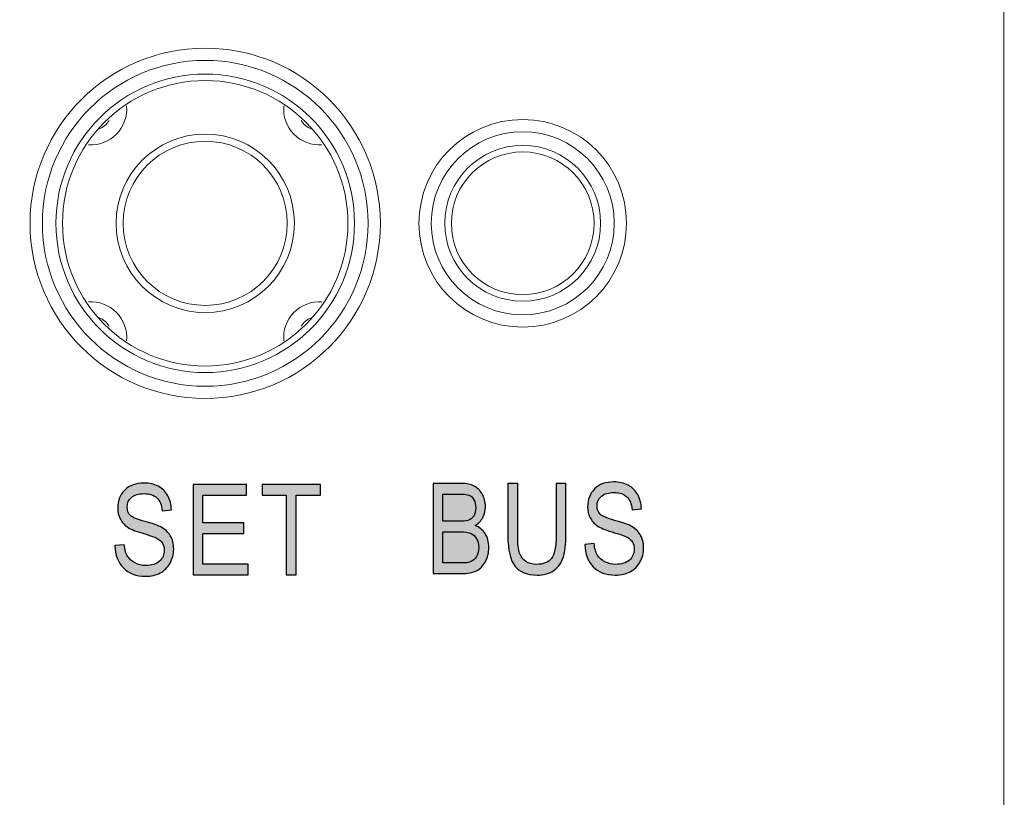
# Model space of a CAD drawing. Header units: millimetres. Extents: x -296 to 295, y -209 to 209.
# Tile 67 of 146: x -230 to -216, y 135 to 145. Entities that reach past the tile are written whole.
import ezdxf

# ---------------------------------------------------------------- set-up
doc = ezdxf.new("R2010")
doc.units = ezdxf.units.MM
doc.header["$MEASUREMENT"] = 0
doc.layers.add('layer 1', color=7, linetype='Continuous')

msp = doc.modelspace()

# ---------------------------------------------------------------- hatches: boundary and pattern name
at = {"layer": 'layer 1'}
h = msp.add_hatch(color=8, dxfattribs=at)
edge = h.paths.add_edge_path()
edge.add_spline(control_points=[(-228.5196, 138.1053), (-228.5196, 138.1053), (-228.3891, 138.1176), (-228.3891, 138.1176), (-228.3823, 138.0482), (-228.3668, 137.9941), (-228.3424, 137.9553), (-228.318, 137.9165), (-228.2833, 137.8854), (-228.238, 137.8618), (-228.1927, 137.8383), (-228.1416, 137.8266), (-228.0851, 137.8266), (-228.0037, 137.8266), (-227.9405, 137.8466), (-227.8955, 137.8862), (-227.8505, 137.9262), (-227.8282, 137.978), (-227.8282, 138.0415), (-227.8282, 138.0788), (-227.8364, 138.1111), (-227.8529, 138.1391), (-227.8691, 138.1667), (-227.8937, 138.1896), (-227.927, 138.2073), (-227.9599, 138.2252), (-228.0313, 138.2502), (-228.141, 138.2822), (-228.2386, 138.311), (-228.308, 138.3402), (-228.3494, 138.3693), (-228.3909, 138.3987), (-228.4232, 138.436), (-228.4461, 138.481), (-228.4694, 138.526), (-228.4808, 138.5771), (-228.4808, 138.6338), (-228.4808, 138.7361), (-228.4479, 138.8196), (-228.3818, 138.8846), (-228.3159, 138.9496), (-228.2268, 138.9819), (-228.1151, 138.9819), (-228.0381, 138.9819), (-227.9708, 138.9666), (-227.9131, 138.9364), (-227.8555, 138.9058), (-227.8108, 138.862), (-227.7788, 138.8052), (-227.747, 138.7485), (-227.73, 138.6815), (-227.7276, 138.6044), (-227.7276, 138.6044), (-227.8582, 138.5921), (-227.8582, 138.5921), (-227.8649, 138.6741), (-227.8896, 138.735), (-227.932, 138.7744), (-227.974, 138.8141), (-228.0334, 138.8338), (-228.1098, 138.8338), (-228.1874, 138.8338), (-228.2465, 138.8164), (-228.2874, 138.7817), (-228.3283, 138.747), (-228.3485, 138.7023), (-228.3485, 138.6474), (-228.3485, 138.5962), (-228.3335, 138.5565), (-228.3036, 138.5286), (-228.2739, 138.5004), (-228.2065, 138.4722), (-228.1019, 138.4436), (-227.9996, 138.416), (-227.9278, 138.3916), (-227.8864, 138.3713), (-227.8232, 138.3393), (-227.7756, 138.2972), (-227.7438, 138.2446), (-227.7118, 138.192), (-227.6959, 138.1294), (-227.6959, 138.0565), (-227.6959, 137.9841), (-227.7129, 137.9183), (-227.7468, 137.8589), (-227.7806, 137.7992), (-227.8267, 137.7542), (-227.8849, 137.7231), (-227.9431, 137.6922), (-228.0131, 137.6766), (-228.0954, 137.6766), (-228.2233, 137.6766), (-228.3253, 137.7151), (-228.4012, 137.7922), (-228.4773, 137.8692), (-228.5167, 137.9736), (-228.5196, 138.1053)], knot_values=[0, 0, 0, 0, 0.03125, 0.03125, 0.03125, 0.0625, 0.0625, 0.0625, 0.09375, 0.09375, 0.09375, 0.125, 0.125, 0.125, 0.15625, 0.15625, 0.15625, 0.1875, 0.1875, 0.1875, 0.21875, 0.21875, 0.21875, 0.25, 0.25, 0.25, 0.28125, 0.28125, 0.28125, 0.3125, 0.3125, 0.3125, 0.34375, 0.34375, 0.34375, 0.375, 0.375, 0.375, 0.40625, 0.40625, 0.40625, 0.4375, 0.4375, 0.4375, 0.46875, 0.46875, 0.46875, 0.5, 0.5, 0.5, 0.53125, 0.53125, 0.53125, 0.5625, 0.5625, 0.5625, 0.59375, 0.59375, 0.59375, 0.625, 0.625, 0.625, 0.65625, 0.65625, 0.65625, 0.6875, 0.6875, 0.6875, 0.71875, 0.71875, 0.71875, 0.75, 0.75, 0.75, 0.78125, 0.78125, 0.78125, 0.8125, 0.8125, 0.8125, 0.84375, 0.84375, 0.84375, 0.875, 0.875, 0.875, 0.90625, 0.90625, 0.90625, 0.9375, 0.9375, 0.9375, 0.96875, 0.96875, 0.96875, 1, 1, 1, 1], degree=3, periodic=1)
h = msp.add_hatch(color=8, dxfattribs=at)
edge = h.paths.add_edge_path()
edge.add_spline(control_points=[(-227.4252, 137.6978), (-227.4252, 137.6978), (-227.4252, 138.9608), (-227.4252, 138.9608), (-227.4252, 138.9608), (-226.6774, 138.9608), (-226.6774, 138.9608), (-226.6774, 138.9608), (-226.6774, 138.8126), (-226.6774, 138.8126), (-226.6774, 138.8126), (-227.2877, 138.8126), (-227.2877, 138.8126), (-227.2877, 138.8126), (-227.2877, 138.4245), (-227.2877, 138.4245), (-227.2877, 138.4245), (-226.7144, 138.4245), (-226.7144, 138.4245), (-226.7144, 138.4245), (-226.7144, 138.2764), (-226.7144, 138.2764), (-226.7144, 138.2764), (-227.2877, 138.2764), (-227.2877, 138.2764), (-227.2877, 138.2764), (-227.2877, 137.846), (-227.2877, 137.846), (-227.2877, 137.846), (-226.6527, 137.846), (-226.6527, 137.846), (-226.6527, 137.846), (-226.6527, 137.6978), (-226.6527, 137.6978), (-226.6527, 137.6978), (-227.4252, 137.6978), (-227.4252, 137.6978)], knot_values=[0, 0, 0, 0, 0.0833333, 0.0833333, 0.0833333, 0.1666667, 0.1666667, 0.1666667, 0.25, 0.25, 0.25, 0.3333333, 0.3333333, 0.3333333, 0.4166667, 0.4166667, 0.4166667, 0.5, 0.5, 0.5, 0.5833333, 0.5833333, 0.5833333, 0.6666667, 0.6666667, 0.6666667, 0.75, 0.75, 0.75, 0.8333333, 0.8333333, 0.8333333, 0.9166667, 0.9166667, 0.9166667, 1, 1, 1, 1], degree=3, periodic=1)
h = msp.add_hatch(color=8, dxfattribs=at)
edge = h.paths.add_edge_path()
edge.add_spline(control_points=[(-226.1174, 137.6978), (-226.1174, 137.6978), (-226.1174, 138.8126), (-226.1174, 138.8126), (-226.1174, 138.8126), (-226.4579, 138.8126), (-226.4579, 138.8126), (-226.4579, 138.8126), (-226.4579, 138.9608), (-226.4579, 138.9608), (-226.4579, 138.9608), (-225.6376, 138.9608), (-225.6376, 138.9608), (-225.6376, 138.9608), (-225.6376, 138.8126), (-225.6376, 138.8126), (-225.6376, 138.8126), (-225.9798, 138.8126), (-225.9798, 138.8126), (-225.9798, 138.8126), (-225.9798, 137.6978), (-225.9798, 137.6978), (-225.9798, 137.6978), (-226.1174, 137.6978), (-226.1174, 137.6978)], knot_values=[0, 0, 0, 0, 0.125, 0.125, 0.125, 0.25, 0.25, 0.25, 0.375, 0.375, 0.375, 0.5, 0.5, 0.5, 0.625, 0.625, 0.625, 0.75, 0.75, 0.75, 0.875, 0.875, 0.875, 1, 1, 1, 1], degree=3, periodic=1)
h = msp.add_hatch(color=8, dxfattribs=at)
edge = h.paths.add_edge_path()
edge.add_spline(control_points=[(-224.0609, 137.7137), (-224.0609, 137.7137), (-224.0609, 138.9767), (-224.0609, 138.9767), (-224.0609, 138.9767), (-223.6717, 138.9767), (-223.6717, 138.9767), (-223.5926, 138.9767), (-223.5303, 138.9646), (-223.4841, 138.9402), (-223.4382, 138.9158), (-223.4006, 138.8779), (-223.3712, 138.8261), (-223.3418, 138.7744), (-223.3271, 138.7174), (-223.3271, 138.655), (-223.3271, 138.5971), (-223.3398, 138.5448), (-223.365, 138.4983), (-223.3906, 138.4519), (-223.4262, 138.4149), (-223.4723, 138.3866), (-223.4127, 138.3649), (-223.3656, 138.3275), (-223.3312, 138.2749), (-223.2968, 138.2223), (-223.2795, 138.1573), (-223.2795, 138.0803), (-223.2795, 138.0039), (-223.2951, 137.9368), (-223.3265, 137.8789), (-223.3577, 137.821), (-223.3994, 137.7793), (-223.4515, 137.7531), (-223.5038, 137.7269), (-223.5755, 137.7137), (-223.6667, 137.7137), (-223.6667, 137.7137), (-224.0609, 137.7137), (-224.0609, 137.7137)], knot_values=[0, 0, 0, 0, 0.0769231, 0.0769231, 0.0769231, 0.1538462, 0.1538462, 0.1538462, 0.2307692, 0.2307692, 0.2307692, 0.3076923, 0.3076923, 0.3076923, 0.3846154, 0.3846154, 0.3846154, 0.4615385, 0.4615385, 0.4615385, 0.5384615, 0.5384615, 0.5384615, 0.6153846, 0.6153846, 0.6153846, 0.6923077, 0.6923077, 0.6923077, 0.7692308, 0.7692308, 0.7692308, 0.8461538, 0.8461538, 0.8461538, 0.9230769, 0.9230769, 0.9230769, 1, 1, 1, 1], degree=3, periodic=1)
h = msp.add_hatch(color=8, dxfattribs=at)
edge = h.paths.add_edge_path()
edge.add_spline(control_points=[(-222.3368, 138.9767), (-222.3368, 138.9767), (-222.1992, 138.9767), (-222.1992, 138.9767), (-222.1992, 138.9767), (-222.1992, 138.2473), (-222.1992, 138.2473), (-222.1992, 138.125), (-222.211, 138.0244), (-222.2348, 137.9462), (-222.2586, 137.8677), (-222.3018, 137.806), (-222.3647, 137.7604), (-222.4273, 137.7152), (-222.5073, 137.6925), (-222.604, 137.6925), (-222.7404, 137.6925), (-222.8425, 137.7334), (-222.9104, 137.8148), (-222.9783, 137.8963), (-223.0124, 138.0406), (-223.0124, 138.2473), (-223.0124, 138.2473), (-223.0124, 138.9767), (-223.0124, 138.9767), (-223.0124, 138.9767), (-222.8748, 138.9767), (-222.8748, 138.9767), (-222.8748, 138.9767), (-222.8748, 138.2476), (-222.8748, 138.2476), (-222.8748, 138.1332), (-222.866, 138.0503), (-222.8483, 137.9995), (-222.8304, 137.9483), (-222.8013, 137.9092), (-222.761, 137.8824), (-222.7207, 137.8557), (-222.6716, 137.8425), (-222.614, 137.8425), (-222.5167, 137.8425), (-222.4462, 137.8701), (-222.4024, 137.9251), (-222.3586, 137.9803), (-222.3368, 138.0879), (-222.3368, 138.2476), (-222.3368, 138.2476), (-222.3368, 138.9767), (-222.3368, 138.9767)], knot_values=[0, 0, 0, 0, 0.0625, 0.0625, 0.0625, 0.125, 0.125, 0.125, 0.1875, 0.1875, 0.1875, 0.25, 0.25, 0.25, 0.3125, 0.3125, 0.3125, 0.375, 0.375, 0.375, 0.4375, 0.4375, 0.4375, 0.5, 0.5, 0.5, 0.5625, 0.5625, 0.5625, 0.625, 0.625, 0.625, 0.6875, 0.6875, 0.6875, 0.75, 0.75, 0.75, 0.8125, 0.8125, 0.8125, 0.875, 0.875, 0.875, 0.9375, 0.9375, 0.9375, 1, 1, 1, 1], degree=3, periodic=1)
h = msp.add_hatch(color=8, dxfattribs=at)
edge = h.paths.add_edge_path()
edge.add_spline(control_points=[(-221.9339, 138.1212), (-221.9339, 138.1212), (-221.8034, 138.1335), (-221.8034, 138.1335), (-221.7966, 138.0641), (-221.7811, 138.01), (-221.7567, 137.9712), (-221.7323, 137.9324), (-221.6976, 137.9013), (-221.6523, 137.8777), (-221.607, 137.8542), (-221.5559, 137.8425), (-221.4994, 137.8425), (-221.418, 137.8425), (-221.3548, 137.8625), (-221.3098, 137.9021), (-221.2648, 137.9421), (-221.2425, 137.9939), (-221.2425, 138.0574), (-221.2425, 138.0947), (-221.2507, 138.127), (-221.2672, 138.155), (-221.2834, 138.1826), (-221.308, 138.2055), (-221.3413, 138.2232), (-221.3742, 138.2411), (-221.4456, 138.2661), (-221.5553, 138.2981), (-221.6529, 138.3269), (-221.7223, 138.3561), (-221.7637, 138.3852), (-221.8052, 138.4146), (-221.8375, 138.4519), (-221.8604, 138.4969), (-221.8837, 138.5419), (-221.8951, 138.593), (-221.8951, 138.6497), (-221.8951, 138.752), (-221.8622, 138.8355), (-221.7961, 138.9005), (-221.7302, 138.9655), (-221.6411, 138.9978), (-221.5294, 138.9978), (-221.4524, 138.9978), (-221.3851, 138.9825), (-221.3274, 138.9523), (-221.2698, 138.9217), (-221.2251, 138.8779), (-221.1931, 138.8211), (-221.1613, 138.7644), (-221.1443, 138.6974), (-221.1419, 138.6203), (-221.1419, 138.6203), (-221.2725, 138.608), (-221.2725, 138.608), (-221.2792, 138.69), (-221.3039, 138.7509), (-221.3463, 138.7903), (-221.3883, 138.83), (-221.4477, 138.8497), (-221.5241, 138.8497), (-221.6017, 138.8497), (-221.6608, 138.8323), (-221.7017, 138.7976), (-221.7426, 138.7629), (-221.7628, 138.7182), (-221.7628, 138.6633), (-221.7628, 138.6121), (-221.7478, 138.5724), (-221.7179, 138.5445), (-221.6882, 138.5163), (-221.6208, 138.4881), (-221.5162, 138.4595), (-221.4139, 138.4319), (-221.3421, 138.4075), (-221.3007, 138.3872), (-221.2375, 138.3552), (-221.1899, 138.3131), (-221.1581, 138.2605), (-221.1261, 138.2079), (-221.1102, 138.1453), (-221.1102, 138.0724), (-221.1102, 138), (-221.1272, 137.9342), (-221.1611, 137.8748), (-221.1949, 137.8151), (-221.241, 137.7701), (-221.2992, 137.739), (-221.3574, 137.7081), (-221.4274, 137.6925), (-221.5097, 137.6925), (-221.6376, 137.6925), (-221.7396, 137.731), (-221.8155, 137.8081), (-221.8916, 137.8851), (-221.931, 137.9895), (-221.9339, 138.1212)], knot_values=[0, 0, 0, 0, 0.03125, 0.03125, 0.03125, 0.0625, 0.0625, 0.0625, 0.09375, 0.09375, 0.09375, 0.125, 0.125, 0.125, 0.15625, 0.15625, 0.15625, 0.1875, 0.1875, 0.1875, 0.21875, 0.21875, 0.21875, 0.25, 0.25, 0.25, 0.28125, 0.28125, 0.28125, 0.3125, 0.3125, 0.3125, 0.34375, 0.34375, 0.34375, 0.375, 0.375, 0.375, 0.40625, 0.40625, 0.40625, 0.4375, 0.4375, 0.4375, 0.46875, 0.46875, 0.46875, 0.5, 0.5, 0.5, 0.53125, 0.53125, 0.53125, 0.5625, 0.5625, 0.5625, 0.59375, 0.59375, 0.59375, 0.625, 0.625, 0.625, 0.65625, 0.65625, 0.65625, 0.6875, 0.6875, 0.6875, 0.71875, 0.71875, 0.71875, 0.75, 0.75, 0.75, 0.78125, 0.78125, 0.78125, 0.8125, 0.8125, 0.8125, 0.84375, 0.84375, 0.84375, 0.875, 0.875, 0.875, 0.90625, 0.90625, 0.90625, 0.9375, 0.9375, 0.9375, 0.96875, 0.96875, 0.96875, 1, 1, 1, 1], degree=3, periodic=1)
h = msp.add_hatch(color=8, dxfattribs=at)
edge = h.paths.add_edge_path()
edge.add_spline(control_points=[(-223.9233, 138.4457), (-223.9233, 138.4457), (-223.6993, 138.4457), (-223.6993, 138.4457), (-223.6405, 138.4457), (-223.5988, 138.4498), (-223.5741, 138.4578), (-223.5385, 138.4698), (-223.5112, 138.4901), (-223.4918, 138.5186), (-223.4726, 138.5471), (-223.4629, 138.5859), (-223.4629, 138.635), (-223.4629, 138.6803), (-223.4718, 138.7182), (-223.4891, 138.7485), (-223.5067, 138.7788), (-223.53, 138.7997), (-223.5591, 138.8111), (-223.5882, 138.8226), (-223.6402, 138.8285), (-223.7155, 138.8285), (-223.7155, 138.8285), (-223.9233, 138.8285), (-223.9233, 138.8285), (-223.9233, 138.8285), (-223.9233, 138.4457), (-223.9233, 138.4457)], knot_values=[0, 0, 0, 0, 0.1111111, 0.1111111, 0.1111111, 0.2222222, 0.2222222, 0.2222222, 0.3333333, 0.3333333, 0.3333333, 0.4444444, 0.4444444, 0.4444444, 0.5555556, 0.5555556, 0.5555556, 0.6666667, 0.6666667, 0.6666667, 0.7777778, 0.7777778, 0.7777778, 0.8888889, 0.8888889, 0.8888889, 1, 1, 1, 1], degree=3, periodic=1)
h = msp.add_hatch(color=8, dxfattribs=at)
edge = h.paths.add_edge_path()
edge.add_spline(control_points=[(-223.9233, 137.8619), (-223.9233, 137.8619), (-223.6658, 137.8619), (-223.6658, 137.8619), (-223.609, 137.8619), (-223.5673, 137.8672), (-223.5403, 137.8774), (-223.5012, 137.8924), (-223.4715, 137.9171), (-223.4512, 137.9512), (-223.4309, 137.9856), (-223.4206, 138.0289), (-223.4206, 138.0806), (-223.4206, 138.1285), (-223.4303, 138.1688), (-223.45, 138.202), (-223.4694, 138.2352), (-223.4956, 138.2593), (-223.5285, 138.2746), (-223.5617, 138.2899), (-223.6135, 138.2976), (-223.684, 138.2976), (-223.684, 138.2976), (-223.9233, 138.2976), (-223.9233, 138.2976), (-223.9233, 138.2976), (-223.9233, 137.8619), (-223.9233, 137.8619)], knot_values=[0, 0, 0, 0, 0.1111111, 0.1111111, 0.1111111, 0.2222222, 0.2222222, 0.2222222, 0.3333333, 0.3333333, 0.3333333, 0.4444444, 0.4444444, 0.4444444, 0.5555556, 0.5555556, 0.5555556, 0.6666667, 0.6666667, 0.6666667, 0.7777778, 0.7777778, 0.7777778, 0.8888889, 0.8888889, 0.8888889, 1, 1, 1, 1], degree=3, periodic=1)

# ---------------------------------------------------------------- linework, layer by layer
at = {"layer": 'layer 1', "color": 1, "lineweight": 0}
msp.add_open_spline([(295.3283, 209.2747), (295.3283, 209.2747), (295.3283, -208.9236), (295.3283, -208.9236), (295.3283, -208.9236), (-296.1944, -208.9236), (-296.1944, -208.9236), (-296.1944, -208.9236), (-296.1944, 209.2747), (-296.1944, 209.2747), (-296.1944, 209.2747), (295.3283, 209.2747), (295.3283, 209.2747)], degree=3, knots=[0, 0, 0, 0, 0.25, 0.25, 0.25, 0.5, 0.5, 0.5, 0.75, 0.75, 0.75, 1, 1, 1, 1], dxfattribs=at)
at = {"layer": 'layer 1', "color": 5, "lineweight": 0}
msp.add_open_spline([(-281.2487, 194.7284), (-281.2487, 194.7284), (-281.2487, -197.0649), (-281.2487, -197.0649), (-281.2487, -197.0649), (283.3586, -197.0649), (283.3586, -197.0649)], degree=3, knots=[0, 0, 0, 0, 0.5, 0.5, 0.5, 1, 1, 1, 1], dxfattribs=at)
at = {"layer": 'layer 1', "lineweight": 9}
msp.add_open_spline([(-216.0614, 161.0802), (-216.0614, 161.0802), (-216.0614, 124.43), (-216.0614, 124.43)], degree=3, dxfattribs=at)
at = {"layer": 'layer 1', "color": 8, "lineweight": 9}
for points, knots in [([(-224.7997, 142.6213), (-224.7997, 143.9769), (-225.8987, 145.0759), (-227.2543, 145.0759), (-228.6099, 145.0759), (-229.7089, 143.9769), (-229.7089, 142.6213), (-229.7089, 141.2657), (-228.6099, 140.1667), (-227.2543, 140.1667), (-225.8987, 140.1667), (-224.7998, 141.2657), (-224.7997, 142.6213)], [0, 0, 0, 0, 0.25, 0.25, 0.25, 0.5, 0.5, 0.5, 0.75, 0.75, 0.75, 1, 1, 1, 1]), ([(-224.9718, 142.6213), (-224.9718, 143.8819), (-225.9937, 144.9038), (-227.2543, 144.9038), (-228.5149, 144.9038), (-229.5368, 143.8819), (-229.5368, 142.6213), (-229.5368, 141.3607), (-228.5149, 140.3388), (-227.2543, 140.3388), (-225.9937, 140.3388), (-224.9718, 141.3607), (-224.9718, 142.6213)], [0, 0, 0, 0, 0.25, 0.25, 0.25, 0.5, 0.5, 0.5, 0.75, 0.75, 0.75, 1, 1, 1, 1]), ([(-225.1626, 142.6213), (-225.1626, 143.7765), (-226.0991, 144.713), (-227.2543, 144.713), (-228.4095, 144.713), (-229.346, 143.7765), (-229.346, 142.6213), (-229.346, 141.4661), (-228.4095, 140.5296), (-227.2543, 140.5296), (-226.0991, 140.5296), (-225.1626, 141.4661), (-225.1626, 142.6213)], [0, 0, 0, 0, 0.25, 0.25, 0.25, 0.5, 0.5, 0.5, 0.75, 0.75, 0.75, 1, 1, 1, 1]), ([(-225.2543, 142.6213), (-225.2543, 143.7259), (-226.1497, 144.6213), (-227.2543, 144.6213), (-228.3589, 144.6213), (-229.2543, 143.7259), (-229.2543, 142.6213), (-229.2543, 141.5167), (-228.3589, 140.6213), (-227.2543, 140.6213), (-226.1497, 140.6213), (-225.2543, 141.5167), (-225.2543, 142.6213)], [0, 0, 0, 0, 0.25, 0.25, 0.25, 0.5, 0.5, 0.5, 0.75, 0.75, 0.75, 1, 1, 1, 1]), ([(-228.891, 143.7227), (-228.7443, 143.7118), (-228.6003, 143.7662), (-228.4973, 143.8713), (-228.3943, 143.9763), (-228.3428, 144.1214), (-228.3565, 144.2679)], [0, 0, 0, 0, 0.5, 0.5, 0.5, 1, 1, 1, 1]), ([(-226.1521, 144.2679), (-226.1658, 144.1214), (-226.1143, 143.9763), (-226.0113, 143.8713), (-225.9083, 143.7662), (-225.7643, 143.7118), (-225.6176, 143.7227)], [0, 0, 0, 0, 0.5, 0.5, 0.5, 1, 1, 1, 1]), ([(-221.3497, 142.6213), (-221.3497, 143.4246), (-222.001, 144.0759), (-222.8043, 144.0759), (-223.6076, 144.0759), (-224.2589, 143.4246), (-224.2589, 142.6213), (-224.2589, 141.818), (-223.6076, 141.1667), (-222.8043, 141.1667), (-222.001, 141.1667), (-221.3497, 141.818), (-221.3497, 142.6213)], [0, 0, 0, 0, 0.25, 0.25, 0.25, 0.5, 0.5, 0.5, 0.75, 0.75, 0.75, 1, 1, 1, 1]), ([(-226.0043, 142.6213), (-226.0043, 143.3117), (-226.5639, 143.8713), (-227.2543, 143.8713), (-227.9447, 143.8713), (-228.5043, 143.3117), (-228.5043, 142.6213), (-228.5043, 141.9309), (-227.9447, 141.3713), (-227.2543, 141.3713), (-226.5639, 141.3713), (-226.0043, 141.9309), (-226.0043, 142.6213)], [0, 0, 0, 0, 0.25, 0.25, 0.25, 0.5, 0.5, 0.5, 0.75, 0.75, 0.75, 1, 1, 1, 1]), ([(-221.5218, 142.6213), (-221.5218, 143.3296), (-222.096, 143.9038), (-222.8043, 143.9038), (-223.5126, 143.9038), (-224.0868, 143.3296), (-224.0868, 142.6213), (-224.0868, 141.913), (-223.5126, 141.3388), (-222.8043, 141.3388), (-222.096, 141.3388), (-221.5218, 141.913), (-221.5218, 142.6213)], [0, 0, 0, 0, 0.25, 0.25, 0.25, 0.5, 0.5, 0.5, 0.75, 0.75, 0.75, 1, 1, 1, 1]), ([(-226.1043, 142.6213), (-226.1043, 143.2564), (-226.6192, 143.7713), (-227.2543, 143.7713), (-227.8894, 143.7713), (-228.4043, 143.2564), (-228.4043, 142.6213), (-228.4043, 141.9862), (-227.8894, 141.4713), (-227.2543, 141.4713), (-226.6192, 141.4713), (-226.1043, 141.9862), (-226.1043, 142.6213)], [0, 0, 0, 0, 0.25, 0.25, 0.25, 0.5, 0.5, 0.5, 0.75, 0.75, 0.75, 1, 1, 1, 1]), ([(-221.7126, 142.6213), (-221.7126, 143.2242), (-222.2014, 143.713), (-222.8043, 143.713), (-223.4072, 143.713), (-223.896, 143.2242), (-223.896, 142.6213), (-223.896, 142.0184), (-223.4073, 141.5296), (-222.8043, 141.5296), (-222.2014, 141.5296), (-221.7126, 142.0183), (-221.7126, 142.6213)], [0, 0, 0, 0, 0.25, 0.25, 0.25, 0.5, 0.5, 0.5, 0.75, 0.75, 0.75, 1, 1, 1, 1]), ([(-221.8043, 142.6213), (-221.8043, 143.1736), (-222.252, 143.6213), (-222.8043, 143.6213), (-223.3566, 143.6213), (-223.8043, 143.1736), (-223.8043, 142.6213), (-223.8043, 142.069), (-223.3566, 141.6213), (-222.8043, 141.6213), (-222.252, 141.6213), (-221.8043, 142.069), (-221.8043, 142.6213)], [0, 0, 0, 0, 0.25, 0.25, 0.25, 0.5, 0.5, 0.5, 0.75, 0.75, 0.75, 1, 1, 1, 1]), ([(-228.3565, 140.9747), (-228.3428, 141.1212), (-228.3943, 141.2663), (-228.4973, 141.3713), (-228.6003, 141.4764), (-228.7443, 141.5308), (-228.891, 141.5199)], [0, 0, 0, 0, 0.5, 0.5, 0.5, 1, 1, 1, 1]), ([(-225.6176, 141.5199), (-225.7643, 141.5308), (-225.9083, 141.4764), (-226.0113, 141.3713), (-226.1143, 141.2663), (-226.1658, 141.1212), (-226.1521, 140.9747)], [0, 0, 0, 0, 0.5, 0.5, 0.5, 1, 1, 1, 1])]:
    msp.add_open_spline(points, degree=3, knots=knots, dxfattribs=at)
for points in [[(-228.7401, 143.9439), (-228.6821, 143.9678), (-228.633, 144.0092), (-228.5998, 144.0624)], [(-225.9088, 144.0624), (-225.8756, 144.0092), (-225.8265, 143.9678), (-225.7685, 143.9439)], [(-228.5998, 141.1802), (-228.633, 141.2334), (-228.6821, 141.2748), (-228.7401, 141.2987)], [(-225.7685, 141.2987), (-225.8265, 141.2748), (-225.8756, 141.2334), (-225.9088, 141.1802)]]:
    msp.add_open_spline(points, degree=3, dxfattribs=at)
at = {"layer": 'layer 1', "color": 8}
for points, knots in [([(-228.5196, 138.1053), (-228.5196, 138.1053), (-228.3891, 138.1176), (-228.3891, 138.1176), (-228.3823, 138.0482), (-228.3668, 137.9941), (-228.3424, 137.9553), (-228.318, 137.9165), (-228.2833, 137.8854), (-228.238, 137.8618), (-228.1927, 137.8383), (-228.1416, 137.8266), (-228.0851, 137.8266), (-228.0037, 137.8266), (-227.9405, 137.8466), (-227.8955, 137.8862), (-227.8505, 137.9262), (-227.8282, 137.978), (-227.8282, 138.0415), (-227.8282, 138.0788), (-227.8364, 138.1111), (-227.8529, 138.1391), (-227.8691, 138.1667), (-227.8937, 138.1896), (-227.927, 138.2073), (-227.9599, 138.2252), (-228.0313, 138.2502), (-228.141, 138.2822), (-228.2386, 138.311), (-228.308, 138.3402), (-228.3494, 138.3693), (-228.3909, 138.3987), (-228.4232, 138.436), (-228.4461, 138.481), (-228.4694, 138.526), (-228.4808, 138.5771), (-228.4808, 138.6338), (-228.4808, 138.7361), (-228.4479, 138.8196), (-228.3818, 138.8846), (-228.3159, 138.9496), (-228.2268, 138.9819), (-228.1151, 138.9819), (-228.0381, 138.9819), (-227.9708, 138.9666), (-227.9131, 138.9364), (-227.8555, 138.9058), (-227.8108, 138.862), (-227.7788, 138.8052), (-227.747, 138.7485), (-227.73, 138.6815), (-227.7276, 138.6044), (-227.7276, 138.6044), (-227.8582, 138.5921), (-227.8582, 138.5921), (-227.8649, 138.6741), (-227.8896, 138.735), (-227.932, 138.7744), (-227.974, 138.8141), (-228.0334, 138.8338), (-228.1098, 138.8338), (-228.1874, 138.8338), (-228.2465, 138.8164), (-228.2874, 138.7817), (-228.3283, 138.747), (-228.3485, 138.7023), (-228.3485, 138.6474), (-228.3485, 138.5962), (-228.3335, 138.5565), (-228.3036, 138.5286), (-228.2739, 138.5004), (-228.2065, 138.4722), (-228.1019, 138.4436), (-227.9996, 138.416), (-227.9278, 138.3916), (-227.8864, 138.3713), (-227.8232, 138.3393), (-227.7756, 138.2972), (-227.7438, 138.2446), (-227.7118, 138.192), (-227.6959, 138.1294), (-227.6959, 138.0565), (-227.6959, 137.9841), (-227.7129, 137.9183), (-227.7468, 137.8589), (-227.7806, 137.7992), (-227.8267, 137.7542), (-227.8849, 137.7231), (-227.9431, 137.6922), (-228.0131, 137.6766), (-228.0954, 137.6766), (-228.2233, 137.6766), (-228.3253, 137.7151), (-228.4012, 137.7922), (-228.4773, 137.8692), (-228.5167, 137.9736), (-228.5196, 138.1053)], [0, 0, 0, 0, 0.03125, 0.03125, 0.03125, 0.0625, 0.0625, 0.0625, 0.09375, 0.09375, 0.09375, 0.125, 0.125, 0.125, 0.15625, 0.15625, 0.15625, 0.1875, 0.1875, 0.1875, 0.21875, 0.21875, 0.21875, 0.25, 0.25, 0.25, 0.28125, 0.28125, 0.28125, 0.3125, 0.3125, 0.3125, 0.34375, 0.34375, 0.34375, 0.375, 0.375, 0.375, 0.40625, 0.40625, 0.40625, 0.4375, 0.4375, 0.4375, 0.46875, 0.46875, 0.46875, 0.5, 0.5, 0.5, 0.53125, 0.53125, 0.53125, 0.5625, 0.5625, 0.5625, 0.59375, 0.59375, 0.59375, 0.625, 0.625, 0.625, 0.65625, 0.65625, 0.65625, 0.6875, 0.6875, 0.6875, 0.71875, 0.71875, 0.71875, 0.75, 0.75, 0.75, 0.78125, 0.78125, 0.78125, 0.8125, 0.8125, 0.8125, 0.84375, 0.84375, 0.84375, 0.875, 0.875, 0.875, 0.90625, 0.90625, 0.90625, 0.9375, 0.9375, 0.9375, 0.96875, 0.96875, 0.96875, 1, 1, 1, 1]), ([(-227.4252, 137.6978), (-227.4252, 137.6978), (-227.4252, 138.9608), (-227.4252, 138.9608), (-227.4252, 138.9608), (-226.6774, 138.9608), (-226.6774, 138.9608), (-226.6774, 138.9608), (-226.6774, 138.8126), (-226.6774, 138.8126), (-226.6774, 138.8126), (-227.2877, 138.8126), (-227.2877, 138.8126), (-227.2877, 138.8126), (-227.2877, 138.4245), (-227.2877, 138.4245), (-227.2877, 138.4245), (-226.7144, 138.4245), (-226.7144, 138.4245), (-226.7144, 138.4245), (-226.7144, 138.2764), (-226.7144, 138.2764), (-226.7144, 138.2764), (-227.2877, 138.2764), (-227.2877, 138.2764), (-227.2877, 138.2764), (-227.2877, 137.846), (-227.2877, 137.846), (-227.2877, 137.846), (-226.6527, 137.846), (-226.6527, 137.846), (-226.6527, 137.846), (-226.6527, 137.6978), (-226.6527, 137.6978), (-226.6527, 137.6978), (-227.4252, 137.6978), (-227.4252, 137.6978)], [0, 0, 0, 0, 0.0833333, 0.0833333, 0.0833333, 0.1666667, 0.1666667, 0.1666667, 0.25, 0.25, 0.25, 0.3333333, 0.3333333, 0.3333333, 0.4166667, 0.4166667, 0.4166667, 0.5, 0.5, 0.5, 0.5833333, 0.5833333, 0.5833333, 0.6666667, 0.6666667, 0.6666667, 0.75, 0.75, 0.75, 0.8333333, 0.8333333, 0.8333333, 0.9166667, 0.9166667, 0.9166667, 1, 1, 1, 1]), ([(-226.1174, 137.6978), (-226.1174, 137.6978), (-226.1174, 138.8126), (-226.1174, 138.8126), (-226.1174, 138.8126), (-226.4579, 138.8126), (-226.4579, 138.8126), (-226.4579, 138.8126), (-226.4579, 138.9608), (-226.4579, 138.9608), (-226.4579, 138.9608), (-225.6376, 138.9608), (-225.6376, 138.9608), (-225.6376, 138.9608), (-225.6376, 138.8126), (-225.6376, 138.8126), (-225.6376, 138.8126), (-225.9798, 138.8126), (-225.9798, 138.8126), (-225.9798, 138.8126), (-225.9798, 137.6978), (-225.9798, 137.6978), (-225.9798, 137.6978), (-226.1174, 137.6978), (-226.1174, 137.6978)], [0, 0, 0, 0, 0.125, 0.125, 0.125, 0.25, 0.25, 0.25, 0.375, 0.375, 0.375, 0.5, 0.5, 0.5, 0.625, 0.625, 0.625, 0.75, 0.75, 0.75, 0.875, 0.875, 0.875, 1, 1, 1, 1]), ([(-224.0609, 137.7137), (-224.0609, 137.7137), (-224.0609, 138.9767), (-224.0609, 138.9767), (-224.0609, 138.9767), (-223.6717, 138.9767), (-223.6717, 138.9767), (-223.5926, 138.9767), (-223.5303, 138.9646), (-223.4841, 138.9402), (-223.4382, 138.9158), (-223.4006, 138.8779), (-223.3712, 138.8261), (-223.3418, 138.7744), (-223.3271, 138.7174), (-223.3271, 138.655), (-223.3271, 138.5971), (-223.3398, 138.5448), (-223.365, 138.4983), (-223.3906, 138.4519), (-223.4262, 138.4149), (-223.4723, 138.3866), (-223.4127, 138.3649), (-223.3656, 138.3275), (-223.3312, 138.2749), (-223.2968, 138.2223), (-223.2795, 138.1573), (-223.2795, 138.0803), (-223.2795, 138.0039), (-223.2951, 137.9368), (-223.3265, 137.8789), (-223.3577, 137.821), (-223.3994, 137.7793), (-223.4515, 137.7531), (-223.5038, 137.7269), (-223.5755, 137.7137), (-223.6667, 137.7137), (-223.6667, 137.7137), (-224.0609, 137.7137), (-224.0609, 137.7137)], [0, 0, 0, 0, 0.0769231, 0.0769231, 0.0769231, 0.1538462, 0.1538462, 0.1538462, 0.2307692, 0.2307692, 0.2307692, 0.3076923, 0.3076923, 0.3076923, 0.3846154, 0.3846154, 0.3846154, 0.4615385, 0.4615385, 0.4615385, 0.5384615, 0.5384615, 0.5384615, 0.6153846, 0.6153846, 0.6153846, 0.6923077, 0.6923077, 0.6923077, 0.7692308, 0.7692308, 0.7692308, 0.8461538, 0.8461538, 0.8461538, 0.9230769, 0.9230769, 0.9230769, 1, 1, 1, 1]), ([(-222.3368, 138.9767), (-222.3368, 138.9767), (-222.1992, 138.9767), (-222.1992, 138.9767), (-222.1992, 138.9767), (-222.1992, 138.2473), (-222.1992, 138.2473), (-222.1992, 138.125), (-222.211, 138.0244), (-222.2348, 137.9462), (-222.2586, 137.8677), (-222.3018, 137.806), (-222.3647, 137.7604), (-222.4273, 137.7152), (-222.5073, 137.6925), (-222.604, 137.6925), (-222.7404, 137.6925), (-222.8425, 137.7334), (-222.9104, 137.8148), (-222.9783, 137.8963), (-223.0124, 138.0406), (-223.0124, 138.2473), (-223.0124, 138.2473), (-223.0124, 138.9767), (-223.0124, 138.9767), (-223.0124, 138.9767), (-222.8748, 138.9767), (-222.8748, 138.9767), (-222.8748, 138.9767), (-222.8748, 138.2476), (-222.8748, 138.2476), (-222.8748, 138.1332), (-222.866, 138.0503), (-222.8483, 137.9995), (-222.8304, 137.9483), (-222.8013, 137.9092), (-222.761, 137.8824), (-222.7207, 137.8557), (-222.6716, 137.8425), (-222.614, 137.8425), (-222.5167, 137.8425), (-222.4462, 137.8701), (-222.4024, 137.9251), (-222.3586, 137.9803), (-222.3368, 138.0879), (-222.3368, 138.2476), (-222.3368, 138.2476), (-222.3368, 138.9767), (-222.3368, 138.9767)], [0, 0, 0, 0, 0.0625, 0.0625, 0.0625, 0.125, 0.125, 0.125, 0.1875, 0.1875, 0.1875, 0.25, 0.25, 0.25, 0.3125, 0.3125, 0.3125, 0.375, 0.375, 0.375, 0.4375, 0.4375, 0.4375, 0.5, 0.5, 0.5, 0.5625, 0.5625, 0.5625, 0.625, 0.625, 0.625, 0.6875, 0.6875, 0.6875, 0.75, 0.75, 0.75, 0.8125, 0.8125, 0.8125, 0.875, 0.875, 0.875, 0.9375, 0.9375, 0.9375, 1, 1, 1, 1]), ([(-221.9339, 138.1212), (-221.9339, 138.1212), (-221.8034, 138.1335), (-221.8034, 138.1335), (-221.7966, 138.0641), (-221.7811, 138.01), (-221.7567, 137.9712), (-221.7323, 137.9324), (-221.6976, 137.9013), (-221.6523, 137.8777), (-221.607, 137.8542), (-221.5559, 137.8425), (-221.4994, 137.8425), (-221.418, 137.8425), (-221.3548, 137.8625), (-221.3098, 137.9021), (-221.2648, 137.9421), (-221.2425, 137.9939), (-221.2425, 138.0574), (-221.2425, 138.0947), (-221.2507, 138.127), (-221.2672, 138.155), (-221.2834, 138.1826), (-221.308, 138.2055), (-221.3413, 138.2232), (-221.3742, 138.2411), (-221.4456, 138.2661), (-221.5553, 138.2981), (-221.6529, 138.3269), (-221.7223, 138.3561), (-221.7637, 138.3852), (-221.8052, 138.4146), (-221.8375, 138.4519), (-221.8604, 138.4969), (-221.8837, 138.5419), (-221.8951, 138.593), (-221.8951, 138.6497), (-221.8951, 138.752), (-221.8622, 138.8355), (-221.7961, 138.9005), (-221.7302, 138.9655), (-221.6411, 138.9978), (-221.5294, 138.9978), (-221.4524, 138.9978), (-221.3851, 138.9825), (-221.3274, 138.9523), (-221.2698, 138.9217), (-221.2251, 138.8779), (-221.1931, 138.8211), (-221.1613, 138.7644), (-221.1443, 138.6974), (-221.1419, 138.6203), (-221.1419, 138.6203), (-221.2725, 138.608), (-221.2725, 138.608), (-221.2792, 138.69), (-221.3039, 138.7509), (-221.3463, 138.7903), (-221.3883, 138.83), (-221.4477, 138.8497), (-221.5241, 138.8497), (-221.6017, 138.8497), (-221.6608, 138.8323), (-221.7017, 138.7976), (-221.7426, 138.7629), (-221.7628, 138.7182), (-221.7628, 138.6633), (-221.7628, 138.6121), (-221.7478, 138.5724), (-221.7179, 138.5445), (-221.6882, 138.5163), (-221.6208, 138.4881), (-221.5162, 138.4595), (-221.4139, 138.4319), (-221.3421, 138.4075), (-221.3007, 138.3872), (-221.2375, 138.3552), (-221.1899, 138.3131), (-221.1581, 138.2605), (-221.1261, 138.2079), (-221.1102, 138.1453), (-221.1102, 138.0724), (-221.1102, 138), (-221.1272, 137.9342), (-221.1611, 137.8748), (-221.1949, 137.8151), (-221.241, 137.7701), (-221.2992, 137.739), (-221.3574, 137.7081), (-221.4274, 137.6925), (-221.5097, 137.6925), (-221.6376, 137.6925), (-221.7396, 137.731), (-221.8155, 137.8081), (-221.8916, 137.8851), (-221.931, 137.9895), (-221.9339, 138.1212)], [0, 0, 0, 0, 0.03125, 0.03125, 0.03125, 0.0625, 0.0625, 0.0625, 0.09375, 0.09375, 0.09375, 0.125, 0.125, 0.125, 0.15625, 0.15625, 0.15625, 0.1875, 0.1875, 0.1875, 0.21875, 0.21875, 0.21875, 0.25, 0.25, 0.25, 0.28125, 0.28125, 0.28125, 0.3125, 0.3125, 0.3125, 0.34375, 0.34375, 0.34375, 0.375, 0.375, 0.375, 0.40625, 0.40625, 0.40625, 0.4375, 0.4375, 0.4375, 0.46875, 0.46875, 0.46875, 0.5, 0.5, 0.5, 0.53125, 0.53125, 0.53125, 0.5625, 0.5625, 0.5625, 0.59375, 0.59375, 0.59375, 0.625, 0.625, 0.625, 0.65625, 0.65625, 0.65625, 0.6875, 0.6875, 0.6875, 0.71875, 0.71875, 0.71875, 0.75, 0.75, 0.75, 0.78125, 0.78125, 0.78125, 0.8125, 0.8125, 0.8125, 0.84375, 0.84375, 0.84375, 0.875, 0.875, 0.875, 0.90625, 0.90625, 0.90625, 0.9375, 0.9375, 0.9375, 0.96875, 0.96875, 0.96875, 1, 1, 1, 1]), ([(-223.9233, 138.4457), (-223.9233, 138.4457), (-223.6993, 138.4457), (-223.6993, 138.4457), (-223.6405, 138.4457), (-223.5988, 138.4498), (-223.5741, 138.4578), (-223.5385, 138.4698), (-223.5112, 138.4901), (-223.4918, 138.5186), (-223.4726, 138.5471), (-223.4629, 138.5859), (-223.4629, 138.635), (-223.4629, 138.6803), (-223.4718, 138.7182), (-223.4891, 138.7485), (-223.5067, 138.7788), (-223.53, 138.7997), (-223.5591, 138.8111), (-223.5882, 138.8226), (-223.6402, 138.8285), (-223.7155, 138.8285), (-223.7155, 138.8285), (-223.9233, 138.8285), (-223.9233, 138.8285), (-223.9233, 138.8285), (-223.9233, 138.4457), (-223.9233, 138.4457)], [0, 0, 0, 0, 0.1111111, 0.1111111, 0.1111111, 0.2222222, 0.2222222, 0.2222222, 0.3333333, 0.3333333, 0.3333333, 0.4444444, 0.4444444, 0.4444444, 0.5555556, 0.5555556, 0.5555556, 0.6666667, 0.6666667, 0.6666667, 0.7777778, 0.7777778, 0.7777778, 0.8888889, 0.8888889, 0.8888889, 1, 1, 1, 1]), ([(-223.9233, 137.8619), (-223.9233, 137.8619), (-223.6658, 137.8619), (-223.6658, 137.8619), (-223.609, 137.8619), (-223.5673, 137.8672), (-223.5403, 137.8774), (-223.5012, 137.8924), (-223.4715, 137.9171), (-223.4512, 137.9512), (-223.4309, 137.9856), (-223.4206, 138.0289), (-223.4206, 138.0806), (-223.4206, 138.1285), (-223.4303, 138.1688), (-223.45, 138.202), (-223.4694, 138.2352), (-223.4956, 138.2593), (-223.5285, 138.2746), (-223.5617, 138.2899), (-223.6135, 138.2976), (-223.684, 138.2976), (-223.684, 138.2976), (-223.9233, 138.2976), (-223.9233, 138.2976), (-223.9233, 138.2976), (-223.9233, 137.8619), (-223.9233, 137.8619)], [0, 0, 0, 0, 0.1111111, 0.1111111, 0.1111111, 0.2222222, 0.2222222, 0.2222222, 0.3333333, 0.3333333, 0.3333333, 0.4444444, 0.4444444, 0.4444444, 0.5555556, 0.5555556, 0.5555556, 0.6666667, 0.6666667, 0.6666667, 0.7777778, 0.7777778, 0.7777778, 0.8888889, 0.8888889, 0.8888889, 1, 1, 1, 1])]:
    msp.add_open_spline(points, degree=3, knots=knots, dxfattribs=at)

doc.saveas('drawing.dxf')
